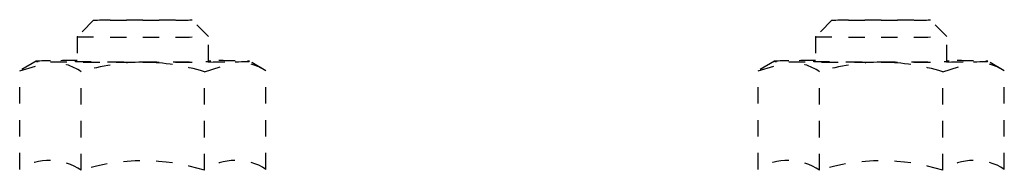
# Model space of a CAD drawing. Header units: centimetres. Extents: x 42630 to 130002, y 15 to 29179.
# Tile 45 of 138: x 50520.159 to 50526.16, y 4927.915 to 4928.831. Entities that reach past the tile are written whole.
import ezdxf

# ---------------------------------------------------------------- set-up
doc = ezdxf.new("R2010")
doc.units = ezdxf.units.CM
doc.header["$LTSCALE"] = 0.01
doc.linetypes.add('DASHED2', pattern=[9.525, 6.35, -3.175])
doc.layers.get('0').update_dxf_attribs({"color": 253})
doc.layers.add('CKDRZWI_', color=253, linetype='Continuous')

# ---------------------------------------------------------------- blocks, each defined once
blk = doc.blocks.new('A$7E8814B27261F1')
at = {"color": 7, "linetype": 'DASHED2', "ltscale": 10}
for p, q in [((4193.165, 402.706), (4199.156, 402.706)), ((4199.156, 402.706), (4199.709, 400.829)), ((4199.738, 401.699), (4199.157, 402.706)), ((4201.237, 399.2), (4199.727, 399.2)), ((4202.237, 398.2), (4201.237, 399.2)), ((4193.108, 398.953), (4199.1, 398.953)), ((4201.237, 391.2), (4202.237, 392.2)), ((4193.108, 391.447), (4199.1, 391.447)), ((4199.1, 391.447), (4199.709, 389.571)), ((4199.727, 391.2), (4201.237, 391.2)), ((4199.157, 387.694), (4199.738, 388.701)), ((4193.165, 387.694), (4199.156, 387.694)), ((4193.165, 357.706), (4199.156, 357.706)), ((4199.156, 357.706), (4199.709, 355.829)), ((4199.738, 356.699), (4199.157, 357.706)), ((4201.237, 354.2), (4199.727, 354.2)), ((4202.237, 353.2), (4201.237, 354.2)), ((4193.108, 353.953), (4199.1, 353.953)), ((4201.237, 346.2), (4202.237, 347.2)), ((4193.108, 346.447), (4199.1, 346.447)), ((4199.1, 346.447), (4199.709, 344.571)), ((4199.727, 346.2), (4201.237, 346.2)), ((4199.157, 342.694), (4199.738, 343.701)), ((4193.165, 342.694), (4199.156, 342.694))]:
    blk.add_line(p, q, dxfattribs=at)
for centre, radius, start, end in [((4190.347, 400.871), 3.362, 325.20586, 33.06224), ((4195.999, 400.996), 3.713, 326.61714, 357.42594), ((4181.142, 395.2), 12.541, 342.58845, 17.41155), ((4186.295, 395.051), 13.386, 0.63932, 16.94798), ((4186.285, 395.351), 13.396, 343.05789, 359.35482), ((4190.352, 389.529), 3.358, 326.89213, 34.83976), ((4196.083, 389.618), 3.626, 327.95634, 359.24804), ((4190.347, 355.871), 3.362, 325.20586, 33.06224), ((4195.999, 355.996), 3.713, 326.61714, 357.42594), ((4181.142, 350.2), 12.541, 342.58845, 17.41155), ((4186.295, 350.051), 13.386, 0.63932, 16.94798), ((4186.285, 350.351), 13.396, 343.05789, 359.35482), ((4190.352, 344.529), 3.358, 326.89213, 34.83976), ((4196.083, 344.618), 3.626, 327.95634, 359.24804)]:
    blk.add_arc(centre, radius, start, end, dxfattribs=at)
for centre, major_axis, start_param, end_param in [((4199.737, 395.2), (0, -6.5), 2.617994, 3.665191), ((4199.737, 395.2), (0, 6.5), 0.523599, 1.570796), ((4199.737, 395.2), (0, 6.5), 5.375263, 5.759587), ((4199.737, 395.2), (0, 4.15), 0, 3.411276), ((4199.737, 395.2), (0, 4.15), 6.013502, 6.283185), ((4201.237, 395.2), (0, 4), 0, 3.15032), ((4199.737, 395.2), (0, -6.5), 4.712389, 5.759587), ((4199.737, 395.2), (0, -6.5), 0.523599, 0.907923), ((4199.737, 395.2), (0, 6.5), 2.617994, 3.665191), ((4199.737, 350.2), (0, -6.5), 2.617994, 3.665191), ((4199.737, 350.2), (0, 6.5), 0.523599, 1.570796), ((4199.737, 350.2), (0, 6.5), 5.375263, 5.759587), ((4199.737, 350.2), (0, 4.15), 0, 3.411276), ((4199.737, 350.2), (0, 4.15), 6.013502, 6.283185), ((4201.237, 350.2), (0, 4), 0, 3.15032), ((4199.737, 350.2), (0, -6.5), 4.712389, 5.759587), ((4199.737, 350.2), (0, -6.5), 0.523599, 0.907923), ((4199.737, 350.2), (0, 6.5), 2.617994, 3.665191)]:
    blk.add_ellipse(centre, major_axis=major_axis, ratio=0.008727, start_param=start_param, end_param=end_param, dxfattribs=at)
for centre in [(4202.237, 395.2), (4202.237, 350.2)]:
    blk.add_ellipse(centre, major_axis=(0, 3), ratio=0.008727, dxfattribs=at)

msp = doc.modelspace()

# ---------------------------------------------------------------- block references
at = {"layer": 'CKDRZWI_', "xscale": 0.1, "yscale": 0.1, "zscale": 0.1, "rotation": 89.99999999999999}
msp.add_blockref('A$7E8814B27261F1', (50560.4295, 4508.6042), dxfattribs=at)

doc.saveas('drawing.dxf')
